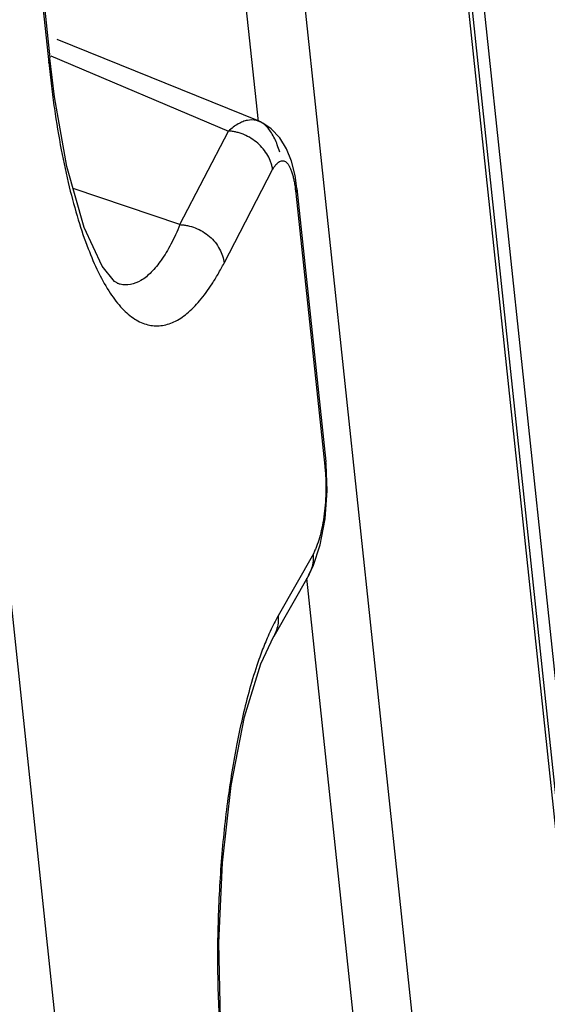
# Paper-space layout 'Layout1' of a CAD drawing. Header units: inches. Extents: x 29 to 351, y 58 to 234.
# Tile 31 of 104: x 110.998 to 111.495, y 76.001 to 76.928. Entities that reach past the tile are written whole.
import ezdxf

# ---------------------------------------------------------------- set-up
doc = ezdxf.new("R2010")
doc.units = ezdxf.units.IN
doc.header["$LTSCALE"] = 1.1
doc.header["$MEASUREMENT"] = 0
doc.layers.get('0').update_dxf_attribs({"linetype": 'CONTINUOUS'})
doc.layers.add('7_ALL_FEATURES', color=7, linetype='CONTINUOUS')

psp = doc.layouts.get("Layout1")

# ---------------------------------------------------------------- linework, layer by layer
at = {"color": 7, "linetype": 'Continuous'}
for p, q in [((111.2975974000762, 78.13351844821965), (112.6957688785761, 64.95218956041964)), ((111.3130527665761, 77.95603952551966), (112.6880884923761, 64.99282405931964)), ((112.5403151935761, 64.93920869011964), (111.1695713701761, 77.86196203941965)), ((111.2232858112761, 76.83234564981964), (111.1222693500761, 77.78468319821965)), ((111.3293902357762, 75.83204108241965), (111.2689255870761, 76.40207446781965))]:
    psp.add_line(p, q, dxfattribs=at)
at = {"layer": '7_ALL_FEATURES', "color": 7, "linetype": 'Continuous'}
for p, q in [((112.721380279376, 64.82132559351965), (109.4910022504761, 95.27587320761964)), ((111.0098177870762, 77.03739293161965), (111.0257048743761, 76.88761665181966)), ((111.0108275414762, 77.04191323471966), (111.0267146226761, 76.89213701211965)), ((111.2238341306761, 76.83239467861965), (111.0337455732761, 76.90947590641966)), ((111.0257048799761, 76.88761661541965), (111.0267346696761, 76.89191128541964)), ((111.0311171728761, 76.85557131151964), (111.0266903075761, 76.89190572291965)), ((111.0267346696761, 76.89191128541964), (111.0267144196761, 76.89213892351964)), ((111.0275274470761, 76.89406882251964), (111.1950180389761, 76.82324797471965)), ((111.2238391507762, 76.83240434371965), (111.2234634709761, 76.83255140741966)), ((111.1493073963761, 76.73509454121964), (111.1950177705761, 76.82324734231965)), ((111.2544576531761, 76.79472782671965), (111.2498420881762, 76.80638572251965)), ((111.1909127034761, 76.69878291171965), (111.2366229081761, 76.78693564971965)), ((111.1493073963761, 76.73509454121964), (111.0487016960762, 76.76921137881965)), ((111.2580124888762, 76.76882291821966), (111.2584724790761, 76.76469198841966)), ((111.2594901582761, 76.76913303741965), (111.2584725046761, 76.76469173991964)), ((111.2594822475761, 76.76921213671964), (111.2594901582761, 76.76913303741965)), ((111.2594822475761, 76.76921213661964), (111.2867560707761, 76.51208685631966)), ((111.2584724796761, 76.76469198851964), (111.2857463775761, 76.50756600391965)), ((111.0917241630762, 76.67919432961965), (111.0901797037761, 76.67968744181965)), ((111.3600162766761, 72.89427602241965), (110.9713011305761, 76.55890676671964)), ((111.2867695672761, 76.51194513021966), (111.2857463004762, 76.50756671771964)), ((111.2869627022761, 76.50950127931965), (111.2867203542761, 76.51193704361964)), ((111.2867566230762, 76.51208163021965), (111.2867695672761, 76.51194513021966)), ((111.2878874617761, 76.48444050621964), (111.2869627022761, 76.50950127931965)), ((111.2749940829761, 76.42519642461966), (111.2417879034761, 76.36671232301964)), ((111.2710112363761, 76.40574780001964), (111.2378050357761, 76.34726366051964)), ((111.2705225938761, 76.40491709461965), (111.2710157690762, 76.40575578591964)), ((111.2710108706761, 76.40575856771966), (111.2721454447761, 76.40795019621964))]:
    psp.add_line(p, q, dxfattribs=at)
for points in [[(111.0917782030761, 76.67925691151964), (111.0875161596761, 76.68144563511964), (111.0760028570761, 76.69600809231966), (111.0591884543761, 76.73247210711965), (111.0428415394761, 76.78974183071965), (111.0311171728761, 76.85557131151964)], [(111.2498420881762, 76.80638572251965), (111.2433549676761, 76.81686318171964), (111.2352479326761, 76.82527749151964), (111.2273905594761, 76.83064224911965), (111.2234634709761, 76.83255140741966)], [(111.2594487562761, 76.76905712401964), (111.2577115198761, 76.78132162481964), (111.2544576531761, 76.79472782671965)], [(111.2815241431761, 76.43366986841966), (111.2860562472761, 76.45789654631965), (111.2878874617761, 76.48444050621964)], [(111.2704613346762, 76.40491349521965), (111.2747668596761, 76.41351553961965), (111.2815241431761, 76.43366986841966)], [(111.1909003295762, 75.94617392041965), (111.1875490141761, 75.98710310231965), (111.1859482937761, 76.05867311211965), (111.1892952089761, 76.13420111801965), (111.1976067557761, 76.20693511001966), (111.2102077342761, 76.27156408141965), (111.2255726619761, 76.32150456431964), (111.2376231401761, 76.34741692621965)]]:
    psp.add_lwpolyline(points, dxfattribs=at)
for points, start_tangent, end_tangent in [([(111.0257050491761, 76.88761666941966), (111.0281859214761, 76.86550131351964), (111.0309960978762, 76.84444700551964), (111.0375097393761, 76.80550369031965), (111.0450646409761, 76.77056081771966), (111.0535429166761, 76.73952940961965), (111.0628508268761, 76.71241581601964), (111.0723324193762, 76.69052512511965)], (0.1001011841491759, -0.9949772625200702), (0.4392226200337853, -0.8983782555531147)), ([(111.2234603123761, 76.83254316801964), (111.2212352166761, 76.83323176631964), (111.2128926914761, 76.83329492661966), (111.2085414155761, 76.83202044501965), (111.2040932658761, 76.82989843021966), (111.1995665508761, 76.82694776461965), (111.1950177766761, 76.82324733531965)], (-0.9337395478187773, 0.357953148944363), (-0.7468914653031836, -0.6649459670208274)), ([(111.2433761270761, 76.80334282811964), (111.2410397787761, 76.81022208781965), (111.2354969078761, 76.82158761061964), (111.2323092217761, 76.82597673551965), (111.2288578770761, 76.82940051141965), (111.2238352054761, 76.83239469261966)], (-0.2856270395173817, 0.9583408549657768), (-0.9256452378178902, 0.3783925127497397)), ([(111.2366229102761, 76.78693565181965), (111.2360194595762, 76.79036938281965), (111.2350349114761, 76.79375251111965), (111.2320600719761, 76.80031614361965), (111.2225333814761, 76.81176349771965), (111.2164135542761, 76.81632650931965), (111.2096501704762, 76.81987485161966), (111.2060754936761, 76.82119937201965), (111.2024246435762, 76.82221378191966), (111.1987359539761, 76.82290930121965), (111.1968818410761, 76.82312722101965), (111.1950177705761, 76.82324734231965)], (-0.1072027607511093, 0.9942371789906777), (-0.9993575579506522, 0.03583952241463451)), ([(111.2366229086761, 76.78693564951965), (111.2381964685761, 76.78948599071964), (111.2397961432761, 76.79161268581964), (111.2414137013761, 76.79328587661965), (111.2430394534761, 76.79447925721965), (111.2448842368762, 76.79519805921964)], (0.5042773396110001, 0.8635417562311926), (0.9775243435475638, 0.2108225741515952)), ([(111.2448842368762, 76.79519805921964), (111.2462730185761, 76.79530106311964), (111.2493837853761, 76.79395238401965), (111.2508557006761, 76.79243622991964), (111.2522559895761, 76.79033607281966), (111.2535737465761, 76.78763468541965), (111.2547957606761, 76.78432751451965), (111.2559104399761, 76.78041095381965), (111.2561010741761, 76.77963286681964)], (0.9775243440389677, 0.2108225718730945), (0.2328627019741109, -0.9725096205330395)), ([(111.2561010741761, 76.77963286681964), (111.2569105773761, 76.77586266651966), (111.2577727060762, 76.77062757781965), (111.2580124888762, 76.76882291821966)], (0.2328627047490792, -0.9725096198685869), (0.1251352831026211, -0.992139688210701)), ([(111.1493074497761, 76.73509451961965), (111.1451718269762, 76.72553737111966), (111.1408506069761, 76.71677168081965), (111.1363659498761, 76.70883117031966), (111.1317542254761, 76.70174501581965), (111.1222782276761, 76.69024738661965), (111.1125809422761, 76.68250078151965), (111.1027821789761, 76.67870146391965), (111.0929796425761, 76.67894444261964), (111.0917441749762, 76.67926416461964)], (-0.3760416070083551, -0.926602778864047), (-0.9613091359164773, 0.2754718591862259)), ([(111.1493073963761, 76.73509454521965), (111.1528346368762, 76.73481224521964), (111.1564558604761, 76.73420841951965), (111.1637727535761, 76.73202392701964), (111.1771809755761, 76.72395665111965), (111.1866881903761, 76.71202270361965), (111.1909127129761, 76.69878292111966)], (0.9993610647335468, -0.03574160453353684), (0.1105517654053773, -0.9938703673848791)), ([(111.0723324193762, 76.69052512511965), (111.0729079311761, 76.68935639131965), (111.0836371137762, 76.67051999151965), (111.0949612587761, 76.65607547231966), (111.1067868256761, 76.64616207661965), (111.1189545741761, 76.64080059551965), (111.1312915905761, 76.63996169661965), (111.1436359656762, 76.64353400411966), (111.1558441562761, 76.65138195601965), (111.1678350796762, 76.66335528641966), (111.1795443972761, 76.67926228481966), (111.1852746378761, 76.68859008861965), (111.1909122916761, 76.69878312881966)], (0.4392226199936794, -0.8983782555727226), (0.4662660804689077, 0.8846445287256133)), ([(111.2857463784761, 76.50756600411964), (111.2860670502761, 76.50444246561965), (111.2863284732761, 76.50131578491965), (111.2866808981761, 76.49508107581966), (111.2868129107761, 76.48978861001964)], (0.115052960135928, -0.9933593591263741), (0.01131482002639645, -0.999935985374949)), ([(111.2868129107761, 76.48978861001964), (111.2868209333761, 76.48890969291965), (111.2867720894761, 76.48282999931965), (111.2861464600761, 76.47101487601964), (111.2848652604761, 76.45982800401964), (111.2830218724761, 76.44946131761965), (111.2807059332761, 76.44009712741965), (111.2779927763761, 76.43199833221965), (111.2765222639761, 76.42843891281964), (111.2757646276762, 76.42677890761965), (111.2749940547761, 76.42519643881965)], (0.01131482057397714, -0.9999359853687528), (-0.449249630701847, -0.8934062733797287)), ([(111.2721454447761, 76.40795019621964), (111.2735631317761, 76.41152351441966), (111.2749942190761, 76.42519666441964)], (0.424879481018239, 0.9052499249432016), (-0.1004302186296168, 0.9949441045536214)), ([(111.2417879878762, 76.36671227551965), (111.2380362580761, 76.35967333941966), (111.2343554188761, 76.35207573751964), (111.2330924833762, 76.34930167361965)], (-0.4903778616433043, -0.8715099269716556), (-0.4088215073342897, -0.91261436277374)), ([(111.2417879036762, 76.36671232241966), (111.2417208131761, 76.35978595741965), (111.2402222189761, 76.35311058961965), (111.2376342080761, 76.34744822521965)], (0.1003927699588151, -0.9949478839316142), (-0.5019787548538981, -0.8648799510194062)), ([(111.2330924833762, 76.34930167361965), (111.2272287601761, 76.33517364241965), (111.2217775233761, 76.31998475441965)], (-0.4088215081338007, -0.912614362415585), (-0.3170726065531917, -0.9484012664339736)), ([(111.2217775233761, 76.31998475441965), (111.2140629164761, 76.29433438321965), (111.2026153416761, 76.24443306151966), (111.1936158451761, 76.18785209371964), (111.1876581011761, 76.12774506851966), (111.1849044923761, 76.06560906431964), (111.1854924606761, 76.00295968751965), (111.1871814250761, 75.97196353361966), (111.1884248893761, 75.95667148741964), (111.1894572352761, 75.94605524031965)], (-0.3170726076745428, -0.9484012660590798), (0.1049462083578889, -0.9944778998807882))]:
    psp.add_spline(points, degree=3, dxfattribs=dict(at, start_tangent=start_tangent, end_tangent=end_tangent))

doc.saveas('drawing.dxf')
